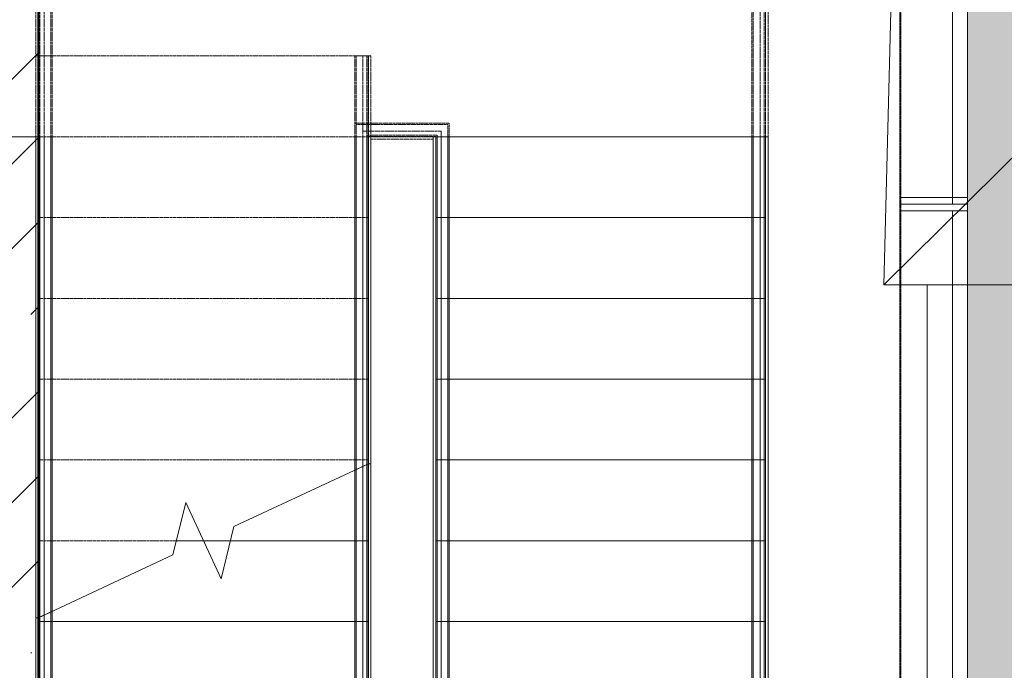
# Model space of a CAD drawing. Header units: millimetres. Extents: x 105028 to 874735, y -568483 to 191941.
# Tile 57 of 135: x 225004 to 228661, y 183178 to 185594. Entities that reach past the tile are written whole.
import ezdxf

# ---------------------------------------------------------------- set-up
doc = ezdxf.new("R2010")
doc.units = ezdxf.units.MM
for name, pattern in [('ADSK_Сверху', [4.5, 3, -1.5]), ('ADSK_Скрыто', [6, 3, -3]), ('ADSK_Штриховая_ш3 п1_5', [4.5, 3, -1.5]), ('Штрих_3_1_5_', [4.5, 3, -1.5])]:
    doc.linetypes.add(name, pattern=pattern)
doc.layers.add('_Разделитель помещений_', color=4, linetype='ADSK_Штриховая_ш3 п1_5', lineweight=40, true_color=0x00ffff)
for name, color, linetype, lineweight in [('Двери', 7, 'Continuous', 18), ('Импосты витража', 7, 'Continuous', 18), ('Лестницы', 7, 'Continuous', 18), ('Ограждение', 7, 'Continuous', 18), ('Панели витража', 252, 'Continuous', 5), ('Перекрытия', 7, 'Continuous', 18), ('Поручни', 7, 'Continuous', 18), ('Проем', 7, 'Continuous', 18), ('Стены', 7, 'Continuous', 18), ('Стены разрез', 7, 'Continuous', 40), ('Штриховка поверхностей', 7, 'Continuous', 18)]:
    doc.layers.add(name, color=color, linetype=linetype, lineweight=lineweight)

# ---------------------------------------------------------------- blocks, each defined once
blk = doc.blocks.new('Ограждение - Ограждение-2592933-К2_L01_-1_000__Задание СС')
at = {"layer": 'Ограждение', "linetype": 'ADSK_Сверху'}
for p, q in [((58974.2, 39001.5), (59024.2, 39001.5)), ((58974.2, 38701.5), (58974.2, 39001.5)), ((58979.2, 39001.5), (59019.2, 39001.5)), ((58979.2, 38701.5), (58979.2, 39001.5)), ((59004.2, 39001.5), (59034.2, 39001.5)), ((59004.2, 38701.5), (59004.2, 39001.5)), ((59019.2, 38701.5), (59019.2, 39001.5)), ((59024.2, 38701.5), (59024.2, 39001.5)), ((59034.2, 38701.5), (59034.2, 39001.5)), ((58974.2, 38751.9), (59325, 38751.9)), ((58974.2, 38701.5), (58974.2, 38751.9)), ((58979.2, 38746.9), (59320, 38746.9)), ((58979.2, 38701.5), (58979.2, 38746.9)), ((59320, 38746.9), (59320, 35401.5)), ((59325, 38751.9), (59325, 35401.5)), ((58974.2, 35351.1), (58974.2, 38701.5)), ((58974.2, 37463.6), (58974.2, 38701.5)), ((58979.2, 35356.1), (58979.2, 38701.5)), ((58979.2, 37466), (58979.2, 38701.5)), ((59004.2, 38721.9), (59295, 38721.9)), ((59004.2, 38701.5), (59004.2, 38721.9)), ((59004.2, 35381.1), (59004.2, 38701.5)), ((59004.2, 37477.6), (59004.2, 38701.5)), ((59019.2, 38706.9), (59280, 38706.9)), ((59019.2, 38701.5), (59019.2, 38706.9)), ((59019.2, 35396.1), (59019.2, 38701.5)), ((59019.2, 37484.6), (59019.2, 38701.5)), ((59024.2, 38701.9), (59275, 38701.9)), ((59024.2, 38701.5), (59024.2, 38701.9)), ((59024.2, 35401.1), (59024.2, 38701.5)), ((59024.2, 37487), (59024.2, 38701.5)), ((59034.2, 35411.1), (59034.2, 38701.5)), ((59034.2, 38691.9), (59265, 38691.9)), ((59034.2, 37487.1), (59034.2, 38691.9)), ((59265, 38691.9), (59265, 35411.1)), ((59275, 38701.9), (59275, 35401.5)), ((59280, 38706.9), (59280, 35401.5)), ((59295, 38721.9), (59295, 35401.5)), ((59275, 35401.1), (59024.2, 35401.1)), ((59265, 35411.1), (59034.2, 35411.1)), ((59275, 35401.5), (59275, 35401.1)), ((59280, 35401.5), (59280, 35396.1)), ((59295, 35401.5), (59295, 35381.1)), ((59320, 35401.5), (59320, 35356.1)), ((59325, 35401.5), (59325, 35351.1)), ((59295, 35381.1), (59004.2, 35381.1)), ((59280, 35396.1), (59019.2, 35396.1)), ((59325, 35351.1), (58974.2, 35351.1)), ((59320, 35356.1), (58979.2, 35356.1))]:
    blk.add_line(p, q, dxfattribs=at)
at = {"layer": 'Поручни'}
for p, q in [((59265, 38701.5), (59295, 38701.5)), ((59265, 38701.5), (59265, 35711.1)), ((59275, 38701.5), (59325, 38701.5)), ((59275, 38701.5), (59275, 35701.5)), ((59280, 38701.5), (59320, 38701.5)), ((59280, 38701.5), (59280, 35701.5)), ((59295, 38701.5), (59295, 35701.5)), ((59320, 38701.5), (59320, 35701.5)), ((59325, 38701.5), (59325, 35701.5)), ((59024.2, 37487), (58974.2, 37463.6)), ((59019.2, 37484.6), (58979.2, 37466)), ((59019.2, 37484.6), (58979.2, 37466)), ((59019.2, 37484.6), (58979.2, 37466)), ((59024.6, 37487.1), (59004.2, 37477.6)), ((59024.6, 37487.1), (59004.2, 37477.6)), ((59019.2, 35696.1), (59019.2, 37484.6)), ((59024.2, 35701.1), (59024.2, 37487)), ((59034.2, 37487.1), (59024.6, 37487.1)), ((59034.2, 37487.1), (59024.6, 37487.1)), ((59034.2, 35711.1), (59034.2, 37487.1)), ((58974.2, 35651.1), (58974.2, 37463.6)), ((58979.2, 35656.1), (58979.2, 37466)), ((59004.2, 35681.1), (59004.2, 37477.6)), ((59099.6, 35696.1), (59019.2, 35696.1)), ((59099.6, 35701.1), (59024.2, 35701.1)), ((59099.6, 35711.1), (59034.2, 35711.1)), ((59199.6, 35711.1), (59099.6, 35711.1)), ((59199.6, 35701.1), (59099.6, 35701.1)), ((59199.6, 35696.1), (59099.6, 35696.1)), ((59265, 35711.1), (59199.6, 35711.1)), ((59275, 35701.1), (59199.6, 35701.1)), ((59280, 35696.1), (59199.6, 35696.1)), ((59275, 35701.5), (59275, 35701.1)), ((59280, 35701.5), (59280, 35696.1)), ((59295, 35701.5), (59295, 35681.1)), ((59320, 35701.5), (59320, 35656.1)), ((59325, 35701.5), (59325, 35651.1)), ((59099.6, 35656.1), (58979.2, 35656.1)), ((59099.6, 35681.1), (59004.2, 35681.1)), ((59199.6, 35681.1), (59099.6, 35681.1)), ((59199.6, 35656.1), (59099.6, 35656.1)), ((59295, 35681.1), (59199.6, 35681.1)), ((59320, 35656.1), (59199.6, 35656.1)), ((59099.6, 35651.1), (58974.2, 35651.1)), ((59199.6, 35651.1), (59099.6, 35651.1)), ((59325, 35651.1), (59199.6, 35651.1))]:
    blk.add_line(p, q, dxfattribs=at)
blk = doc.blocks.new('Ограждение - Ограждение-2592937-К2_L01_-1_000__Задание СС')
at = {"layer": 'Ограждение', "linetype": 'ADSK_Сверху'}
for p, q in [((57790, 38701.5), (57790, 40311.1)), ((57800, 38701.5), (57800, 40301.1)), ((60499.2, 40301.1), (60499.2, 39001.5)), ((60509.2, 40311.1), (60509.2, 39001.5)), ((57805, 38701.5), (57805, 40296.1)), ((57820, 38701.5), (57820, 40281.1)), ((60479.2, 40281.1), (60479.2, 39001.5)), ((60494.2, 40296.1), (60494.2, 39001.5)), ((57845, 38701.5), (57845, 40256.1)), ((57850, 38701.5), (57850, 40251.1)), ((60449.2, 40251.1), (60449.2, 39001.5)), ((60454.2, 40256.1), (60454.2, 39001.5)), ((57790, 39001.5), (57820, 39001.5)), ((57790, 38701.5), (57790, 39001.5)), ((57800, 39001.5), (57850, 39001.5)), ((57800, 38701.5), (57800, 39001.5)), ((57805, 39001.5), (57845, 39001.5)), ((57805, 38701.5), (57805, 39001.5)), ((57820, 38701.5), (57820, 39001.5)), ((57845, 38701.5), (57845, 39001.5)), ((57850, 38701.5), (57850, 39001.5)), ((60449.2, 39001.5), (60449.2, 38701.5)), ((60454.2, 39001.5), (60454.2, 38701.5)), ((60479.2, 39001.5), (60479.2, 38701.5)), ((60494.2, 39001.5), (60494.2, 38701.5)), ((60499.2, 39001.5), (60499.2, 38701.5)), ((60509.2, 39001.5), (60509.2, 38701.5)), ((57790, 35401.5), (57790, 38701.5)), ((57790, 36915.9), (57790, 38701.5)), ((57800, 35401.5), (57800, 38701.5)), ((57800, 36916.1), (57800, 38701.5)), ((57805, 35401.5), (57805, 38701.5)), ((57805, 36918.4), (57805, 38701.5)), ((57820, 35401.5), (57820, 38701.5)), ((57820, 36925.4), (57820, 38701.5)), ((57845, 35401.5), (57845, 38701.5)), ((57845, 36937.1), (57845, 38701.5)), ((57850, 35401.5), (57850, 38701.5)), ((57850, 36939.4), (57850, 38701.5)), ((60449.2, 38701.5), (60449.2, 35401.5)), ((60454.2, 38701.5), (60454.2, 35401.5)), ((60479.2, 38701.5), (60479.2, 35401.5)), ((60494.2, 38701.5), (60494.2, 35401.5)), ((60499.2, 38701.5), (60499.2, 35401.5)), ((60509.2, 38701.5), (60509.2, 35401.5))]:
    blk.add_line(p, q, dxfattribs=at)
at = {"layer": 'Поручни'}
for p, q in [((60449.2, 38701.5), (60499.2, 38701.5)), ((60449.2, 38701.5), (60449.2, 35701.5)), ((60454.2, 38701.5), (60494.2, 38701.5)), ((60454.2, 38701.5), (60454.2, 35701.5)), ((60479.2, 38701.5), (60509.2, 38701.5)), ((60479.2, 38701.5), (60479.2, 35701.5)), ((60494.2, 38701.5), (60494.2, 35701.5)), ((60499.2, 38701.5), (60499.2, 35701.5)), ((60509.2, 38701.5), (60509.2, 35701.5)), ((57850, 36939.4), (57800, 36916.1)), ((57845, 36937.1), (57805, 36918.4)), ((57845, 36937.1), (57805, 36918.4)), ((57845, 36937.1), (57805, 36918.4)), ((57845, 35701.5), (57845, 36937.1)), ((57850, 35701.5), (57850, 36939.4)), ((57799.6, 36915.9), (57790, 36915.9)), ((57799.6, 36915.9), (57790, 36915.9)), ((57790, 35701.5), (57790, 36915.9)), ((57820, 36925.4), (57799.6, 36915.9)), ((57820, 36925.4), (57799.6, 36915.9)), ((57800, 35701.5), (57800, 36916.1)), ((57805, 35701.5), (57805, 36918.4)), ((57820, 35701.5), (57820, 36925.4))]:
    blk.add_line(p, q, dxfattribs=at)
blk = doc.blocks.new('135_SLK_K2_AR_rvt-1-К2_L01_-1_000__Задание СС')
at = {"layer": 'Штриховка поверхностей', "true_color": 0xd2f9fe}
h = blk.add_hatch(color=7, dxfattribs=at)
h.paths.add_polyline_path([(-12367516.6, 10008110.7), (-12367464.2, 10008111.7), (-12367464.2, 10008117.1), (-12367523.6, 10008111.7), (-12367536.7, 10008122.6), (-12367539.4, 10008152.4), (-12367524.5, 10008153.8), (-12367521.1, 10008127.5), (-12367518.3, 10008125.2), (-12367514, 10008124.6), (-12367464.2, 10008129.2), (-12367464.2, 10008223.5), (-12368421.6, 10008136.4), (-12368418.4, 10008110.7), (-12367518.3, 10008110.7)])
h.paths.add_polyline_path([(-12368450, 10008131.5), (-12368452.2, 10008133.3), (-12368464.2, 10008132.2), (-12368464.2, 10008110.7), (-12368448.2, 10008110.7), (-12368450, 10008130.8)])
h.paths.add_polyline_path([(-12368436.8, 10008110.7), (-12368420.7, 10008110.7), (-12368422, 10008124.8), (-12368424.5, 10008124.8), (-12368430.8, 10008126.7), (-12368429, 10008130.9), (-12368436, 10008134), (-12368443.8, 10008133.2), (-12368447.3, 10008131.5), (-12368448.2, 10008130.8), (-12368448.5, 10008127.3), (-12368448.5, 10008124.2), (-12368444.9, 10008110.7), (-12368443.5, 10008110.7), (-12368441.2, 10008110.7)])
h.paths.add_polyline_path([(-12368443.3, 10008113), (-12368443.7, 10008117.4), (-12368442.5, 10008121.2), (-12368441.8, 10008113.1)])
h.paths.add_polyline_path([(-12368447.5, 10008123.7), (-12368446.9, 10008125.2), (-12368442, 10008126.4), (-12368434.7, 10008129), (-12368429, 10008129.5), (-12368430.9, 10008128), (-12368438.7, 10008126.5), (-12368446.9, 10008123.8), (-12368447.1, 10008123.7)])
h.paths.add_polyline_path([(-12368464.2, 10008134), (-12368459, 10008134.5), (-12368456, 10008138.1), (-12368456, 10008145.2), (-12368452.2, 10008149.7), (-12368452.8, 10008152), (-12368457.3, 10008154.2), (-12368460.7, 10008156.9), (-12368464.2, 10008155.5), (-12368464.2, 10008134.5)])
h.paths.add_polyline_path([(-12368436.7, 10008143.1), (-12367464.2, 10008231.6), (-12367464.2, 10008245.1), (-12368438, 10008156.5)])
h.paths.add_polyline_path([(-12368455.2, 10008166.5), (-12368435.7, 10008169.4), (-12368454.2, 10008166.6)])
h.paths.add_polyline_path([(-12368464.2, 10008158.6), (-12368454.6, 10008159.7), (-12368455.2, 10008166.5), (-12368464.2, 10008165.7), (-12368464.2, 10008159.5)])
h.paths.add_polyline_path([(-12368452.8, 10008159.7), (-12368450.8, 10008159.9), (-12368451.1, 10008163.3), (-12368421.5, 10008166.6), (-12368422.9, 10008169.9), (-12368453.4, 10008166.5), (-12368452.8, 10008159.9)])
h.paths.add_polyline_path([(-12368421.3, 10008166.1), (-12367464.2, 10008253.2), (-12367464.2, 10008264.7), (-12368464.2, 10008173.7), (-12368464.2, 10008167.7), (-12368421.8, 10008171.5), (-12368421.3, 10008166.6)])
h.paths.add_polyline_path([(-12368464.2, 10008179.7), (-12367464.2, 10008270.7), (-12367464.2, 10008324.9), (-12367467.3, 10008331.8), (-12367467.3, 10008338.8), (-12367464.2, 10008345.6), (-12367464.2, 10017410.7), (-12368464.2, 10017410.7), (-12368464.2, 10008264.1)])
at = {"layer": '_Разделитель помещений_', "linetype": 'Штрих_3_1_5_'}
blk.add_line((-12368714.2, 10016860.7), (-12368714.2, 10011070.7), dxfattribs=at)
at = {"layer": 'Лестницы', "linetype": 'ADSK_Сверху'}
for p, q in [((-12371914.2, 10016960.7), (-12371914.2, 10015360.7)), ((-12369214.2, 10015360.7), (-12369214.2, 10016960.7)), ((-12371914.2, 10015660.7), (-12370689.2, 10015660.7)), ((-12371914.2, 10012060.7), (-12371914.2, 10015660.7)), ((-12370689.2, 10012060.7), (-12370689.2, 10015660.7)), ((-12371914.2, 10015360.7), (-12370689.2, 10015360.7)), ((-12371914.2, 10013575.1), (-12371914.2, 10015360.7)), ((-12371914.2, 10015360.7), (-12370689.2, 10015360.7)), ((-12371914.2, 10015360.7), (-12370689.2, 10015360.7)), ((-12371914.2, 10015360.7), (-12370689.2, 10015360.7)), ((-12370689.2, 10015360.7), (-12370439.2, 10015360.7)), ((-12370689.2, 10014146.4), (-12370689.2, 10015360.7)), ((-12369214.2, 10015360.7), (-12370439.2, 10015360.7)), ((-12370439.2, 10015360.7), (-12370439.2, 10012060.7)), ((-12369214.2, 10015360.7), (-12370439.2, 10015360.7)), ((-12369214.2, 10015360.7), (-12369214.2, 10012060.7)), ((-12371914.2, 10015060.7), (-12370689.2, 10015060.7)), ((-12371914.2, 10015060.7), (-12370689.2, 10015060.7)), ((-12371914.2, 10015060.7), (-12370689.2, 10015060.7)), ((-12371914.2, 10015060.7), (-12370689.2, 10015060.7)), ((-12369214.2, 10015060.7), (-12370439.2, 10015060.7)), ((-12369214.2, 10015060.7), (-12370439.2, 10015060.7)), ((-12371914.2, 10014760.7), (-12370689.2, 10014760.7)), ((-12371914.2, 10014760.7), (-12370689.2, 10014760.7)), ((-12371914.2, 10014760.7), (-12370689.2, 10014760.7)), ((-12371914.2, 10014760.7), (-12370689.2, 10014760.7)), ((-12369214.2, 10014760.7), (-12370439.2, 10014760.7)), ((-12369214.2, 10014760.7), (-12370439.2, 10014760.7)), ((-12371914.2, 10014460.7), (-12370689.2, 10014460.7)), ((-12371914.2, 10014460.7), (-12370689.2, 10014460.7)), ((-12371914.2, 10014460.7), (-12370689.2, 10014460.7)), ((-12371914.2, 10014460.7), (-12370689.2, 10014460.7)), ((-12369214.2, 10014460.7), (-12370439.2, 10014460.7)), ((-12369214.2, 10014460.7), (-12370439.2, 10014460.7)), ((-12371914.2, 10014160.7), (-12370689.2, 10014160.7)), ((-12371914.2, 10014160.7), (-12370689.2, 10014160.7)), ((-12371914.2, 10014160.7), (-12370689.2, 10014160.7)), ((-12371914.2, 10014160.7), (-12370689.2, 10014160.7)), ((-12369214.2, 10014160.7), (-12370439.2, 10014160.7)), ((-12369214.2, 10014160.7), (-12370439.2, 10014160.7)), ((-12371914.2, 10013860.7), (-12370689.2, 10013860.7)), ((-12371914.2, 10013860.7), (-12371402.1, 10013860.7)), ((-12371914.2, 10013860.7), (-12370689.2, 10013860.7)), ((-12371914.2, 10013860.7), (-12371402.1, 10013860.7)), ((-12371301.7, 10013860.7), (-12371201.2, 10013860.7)), ((-12371301.7, 10013860.7), (-12371201.2, 10013860.7)), ((-12369214.2, 10013860.7), (-12370439.2, 10013860.7)), ((-12369214.2, 10013860.7), (-12370439.2, 10013860.7)), ((-12371914.2, 10013560.7), (-12370689.2, 10013560.7)), ((-12371914.2, 10013560.7), (-12370689.2, 10013560.7)), ((-12369214.2, 10013560.7), (-12370439.2, 10013560.7)), ((-12369214.2, 10013560.7), (-12370439.2, 10013560.7))]:
    blk.add_line(p, q, dxfattribs=at)
at = {"layer": 'Лестницы'}
for p, q in [((-12369214.2, 10015360.7), (-12370439.2, 10015360.7)), ((-12370439.2, 10015360.7), (-12370439.2, 10015060.7)), ((-12369214.2, 10015360.7), (-12369214.2, 10015060.7)), ((-12370439.2, 10015060.7), (-12370439.2, 10014760.7)), ((-12369214.2, 10015060.7), (-12370439.2, 10015060.7)), ((-12369214.2, 10015060.7), (-12369214.2, 10014760.7)), ((-12370439.2, 10014760.7), (-12370439.2, 10014460.7)), ((-12369214.2, 10014760.7), (-12370439.2, 10014760.7)), ((-12369214.2, 10014760.7), (-12369214.2, 10014460.7)), ((-12370439.2, 10014460.7), (-12370439.2, 10014160.7)), ((-12369214.2, 10014460.7), (-12370439.2, 10014460.7)), ((-12369214.2, 10014460.7), (-12369214.2, 10014160.7)), ((-12370689.2, 10014146.4), (-12371188.4, 10013913.6)), ((-12370689.2, 10013860.7), (-12370689.2, 10014146.4)), ((-12370439.2, 10014160.7), (-12370439.2, 10013860.7)), ((-12369214.2, 10014160.7), (-12370439.2, 10014160.7)), ((-12369214.2, 10014160.7), (-12369214.2, 10013860.7)), ((-12371367.7, 10014002.4), (-12371415, 10013807.9)), ((-12371235.7, 10013719.1), (-12371367.7, 10014002.4)), ((-12371188.4, 10013913.6), (-12371235.7, 10013719.1)), ((-12371402.1, 10013860.7), (-12371301.7, 10013860.7)), ((-12371201.2, 10013860.7), (-12370689.2, 10013860.7)), ((-12370689.2, 10013560.7), (-12370689.2, 10013860.7)), ((-12370439.2, 10013860.7), (-12370439.2, 10013560.7)), ((-12369214.2, 10013860.7), (-12370439.2, 10013860.7)), ((-12369214.2, 10013860.7), (-12369214.2, 10013560.7)), ((-12371415, 10013807.9), (-12371914.2, 10013575.1)), ((-12371914.2, 10013560.7), (-12371914.2, 10013575.1)), ((-12371914.2, 10013260.7), (-12371914.2, 10013560.7)), ((-12371914.2, 10013560.7), (-12370689.2, 10013560.7)), ((-12370689.2, 10013260.7), (-12370689.2, 10013560.7)), ((-12370439.2, 10013560.7), (-12370439.2, 10013260.7)), ((-12369214.2, 10013560.7), (-12370439.2, 10013560.7)), ((-12369214.2, 10013560.7), (-12369214.2, 10013260.7))]:
    blk.add_line(p, q, dxfattribs=at)
at = {"layer": 'Лестницы', "linetype": 'ADSK_Скрыто'}
for p, q in [((-12369214.2, 10015360.7), (-12370439.2, 10015360.7)), ((-12369214.2, 10015060.7), (-12370439.2, 10015060.7)), ((-12369214.2, 10014760.7), (-12370439.2, 10014760.7)), ((-12369214.2, 10014460.7), (-12370439.2, 10014460.7)), ((-12369214.2, 10014160.7), (-12370439.2, 10014160.7)), ((-12371402.1, 10013860.7), (-12371301.7, 10013860.7)), ((-12371201.2, 10013860.7), (-12370689.2, 10013860.7)), ((-12369214.2, 10013860.7), (-12370439.2, 10013860.7)), ((-12371914.2, 10013560.7), (-12370689.2, 10013560.7)), ((-12369214.2, 10013560.7), (-12370439.2, 10013560.7))]:
    blk.add_line(p, q, dxfattribs=at)
at = {"layer": 'Перекрытия'}
for p, q in [((-12368464.2, 10008110.7), (-12368464.2, 10017410.7)), ((-12368464.2, 10017410.7), (-12368464.2, 10008110.7))]:
    blk.add_line(p, q, dxfattribs=at)
at = {"layer": 'Ограждение', "lineweight": 18}
for name in ['Ограждение - Ограждение-2592937-К2_L01_-1_000__Задание СС', 'Ограждение - Ограждение-2592933-К2_L01_-1_000__Задание СС']:
    blk.add_blockref(name, (-12429713.8, 9976659.2), dxfattribs=at)
blk = doc.blocks.new('231_ADSK_Дверь_Проем - ADSK_Дверь_Проем-2852811-К2_L01_-1_000__Задание СС')
at = {"layer": 'Проем'}
for p, q in [((-650, 100), (650, 100)), ((-650, -100), (650, -100))]:
    blk.add_line(p, q, dxfattribs=at)
blk = doc.blocks.new('135_SLK_K1-2-3_KR_rvt-1-К2_L01_-1_000__Задание СС')
at = {"layer": 'Стены разрез', "lineweight": 9}
h = blk.add_hatch(dxfattribs=at)
h.set_pattern_fill('FP_4', color=256, style=0, pattern_type=2)
h.set_pattern_definition([(45, (0, 0), (-314.308964, 314.308964), []), (45, (314.3, 0), (-314.308964, 314.308964), [555.625, -111.125, 3.353, -107.772])])
h.paths.add_polyline_path([(-12371914.2, 10009860.7), (-12371914.2, 10016960.7), (-12372114.2, 10016960.7), (-12372114.2, 10009860.7)])
at = {"layer": 'Перекрытия'}
for p, q in [((-12368714.1, 10017160.7), (-12368714.1, 10011010.7)), ((-12368714.1, 10011010.7), (-12368714.1, 10017160.7))]:
    blk.add_line(p, q, dxfattribs=at)
at = {"layer": 'Стены'}
for q in [(-12371914.2, 10016660.7), (-12372114.2, 10015360.7)]:
    blk.add_line((-12371914.2, 10015360.7), q, dxfattribs=at)
at = {"layer": 'Стены разрез'}
blk.add_line((-12371914.2, 10009860.7), (-12371914.2, 10016660.7), dxfattribs=at)
at = {"layer": 'Двери', "lineweight": 18, "rotation": 269.9999999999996}
blk.add_blockref('231_ADSK_Дверь_Проем - ADSK_Дверь_Проем-2852811-К2_L01_-1_000__Задание СС', (-12372014.2, 10016010.7), dxfattribs=at)
blk = doc.blocks.new('Rectangular Mullion - R_InvisibleFrame_50Wx250H-5343182-К2_L01_-1_000__Задание СС')
at = {"layer": 'Импосты витража', "lineweight": 5}
for p, q in [((25, 250), (-25, 250)), ((-25, 250), (-25, 0)), ((-25, 0), (-25, 250)), ((-25, 250), (25, 250)), ((25, 0), (25, 250)), ((25, 250), (25, 0)), ((-25, 0), (25, 0)), ((25, 0), (-25, 0))]:
    blk.add_line(p, q, dxfattribs=at)
blk = doc.blocks.new('System Panel - A_PAN_Glass_Закаленное-6106311-К2_L01_-1_000__Задание СС')
at = {"layer": 'Панели витража', "lineweight": 5}
for p, q in [((1000, 0), (-1000, 0)), ((-1000, 0), (-1000, -55)), ((-1000, -55), (-1000, 0)), ((-1000, 0), (-1000, -55)), ((1000, 0), (-1000, 0)), ((1000, -55), (1000, 0)), ((1000, 0), (1000, -55)), ((1000, 0), (1000, -55)), ((-1000, -55), (1000, -55)), ((-1000, -55), (1000, -55))]:
    blk.add_line(p, q, dxfattribs=at)
blk = doc.blocks.new('Rectangular Mullion - R_InvisibleFrame_50Wx250H-5146786-К2_L01_-1_000__Задание СС')
at = {"layer": 'Импосты витража', "lineweight": 5}
for p, q in [((-12368464.2, 9994885.7), (-12368714.2, 9994885.7)), ((-12368714.2, 9994885.7), (-12368464.2, 9994885.7)), ((-12368714.2, 9994885.7), (-12368714.2, 9992885.7)), ((-12368714.2, 9994885.7), (-12368714.2, 9992885.7)), ((-12368464.2, 9992885.7), (-12368464.2, 9994885.7)), ((-12368464.2, 9994885.7), (-12368464.2, 9992885.7)), ((-12368464.2, 9992885.7), (-12368714.2, 9992885.7)), ((-12368714.2, 9992885.7), (-12368464.2, 9992885.7))]:
    blk.add_line(p, q, dxfattribs=at)
blk = doc.blocks.new('Rectangular Mullion - R_InvisibleFrame_50Wx250H-5340638-К2_L01_-1_000__Задание СС')
at = {"layer": 'Импосты витража', "lineweight": 5}
for p, q in [((25, 250), (-25, 250)), ((-25, 250), (-25, 0)), ((25, 0), (25, 250)), ((-25, 0), (25, 0))]:
    blk.add_line(p, q, dxfattribs=at)
blk = doc.blocks.new('Rectangular Mullion - R_InvisibleFrame_50Wx250H-6106307-К2_L01_-1_000__Задание СС')
at = {"layer": 'Импосты витража', "lineweight": 5}
for p, q in [((-25, 0), (-25, 250)), ((-25, 250), (25, 250)), ((25, 250), (25, 0)), ((25, 0), (-25, 0))]:
    blk.add_line(p, q, dxfattribs=at)
blk = doc.blocks.new('System Panel - A_PAN_Glass_Закаленное-6106314-К2_L01_-1_000__Задание СС')
at = {"layer": 'Панели витража', "lineweight": 5}
for p, q in [((-1025, -55), (-1025, 0)), ((-1025, 0), (-1025, -55)), ((-1025, 0), (-975, 0)), ((1025, 0), (-1025, 0)), ((1000, 0), (-975, 0)), ((-975, 0), (-975, -55)), ((-975, 0), (-975, -55)), ((-975, 0), (-975, -55)), ((1000, -55), (1000, 0)), ((1000, 0), (1000, -55)), ((1000, 0), (1000, -55)), ((1000, 0), (1025, 0)), ((1025, 0), (1025, -55)), ((1025, 0), (1025, -55)), ((-1025, -55), (1025, -55)), ((-975, -55), (-1025, -55)), ((-975, -55), (1000, -55)), ((1025, -55), (1000, -55))]:
    blk.add_line(p, q, dxfattribs=at)
blk = doc.blocks.new('Rectangular Mullion - R_InvisibleFrame_50Wx250H-5438911-К2_L01_-1_000__Задание СС')
at = {"layer": 'Импосты витража', "lineweight": 5}
for p, q in [((-12368464.2, 10017110.7), (-12368714.2, 10017110.7)), ((-12368714.2, 10017110.7), (-12368464.2, 10017110.7)), ((-12368714.2, 10017110.7), (-12368714.2, 10015135.7)), ((-12368714.2, 10017110.7), (-12368714.2, 10015135.7)), ((-12368464.2, 10015135.7), (-12368464.2, 10017110.7)), ((-12368464.2, 10017110.7), (-12368464.2, 10015135.7)), ((-12368464.2, 10015135.7), (-12368714.2, 10015135.7)), ((-12368714.2, 10015135.7), (-12368464.2, 10015135.7))]:
    blk.add_line(p, q, dxfattribs=at)
blk = doc.blocks.new('135_SLK_K2_AR_FCD_rvt-1-К2_L01_-1_000__Задание СС')
at = {"layer": 'Стены', "lineweight": 5}
for p, q in [((-12368714.2, 10017110.7), (-12368714.2, 10015135.7)), ((-12368714.2, 10015135.7), (-12368714.2, 10017110.7)), ((-12368464.2, 10017110.7), (-12368464.2, 10015135.7)), ((-12368464.2, 10015135.7), (-12368464.2, 10017110.7)), ((-12368464.2, 10015135.7), (-12368714.2, 10015135.7)), ((-12368464.2, 10015135.7), (-12368714.2, 10015135.7)), ((-12368714.2, 10013060.7), (-12368714.2, 10015110.7)), ((-12368714.2, 10015110.7), (-12368714.2, 10015085.7)), ((-12368714.2, 10015110.7), (-12368464.2, 10015110.7)), ((-12368464.2, 10015110.7), (-12368714.2, 10015110.7)), ((-12368714.2, 10015085.7), (-12368714.2, 10013085.7)), ((-12368714.2, 10015085.7), (-12368464.2, 10015085.7)), ((-12368464.2, 10015085.7), (-12368714.2, 10015085.7)), ((-12368464.2, 10015110.7), (-12368464.2, 10013060.7)), ((-12368464.2, 10015085.7), (-12368464.2, 10015110.7)), ((-12368464.2, 10013085.7), (-12368464.2, 10015085.7))]:
    blk.add_line(p, q, dxfattribs=at)
at = {"layer": 'Импосты витража', "lineweight": 5}
for name, p in [('Rectangular Mullion - R_InvisibleFrame_50Wx250H-5438911-К2_L01_-1_000__Задание СС', (0, 0)), ('Rectangular Mullion - R_InvisibleFrame_50Wx250H-5146786-К2_L01_-1_000__Задание СС', (0, 20200))]:
    blk.add_blockref(name, p, dxfattribs=at)
at = {"layer": 'Импосты витража', "lineweight": 5, "extrusion": (0, 0, -1), "rotation": 270.0000000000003}
for name in ['Rectangular Mullion - R_InvisibleFrame_50Wx250H-5343182-К2_L01_-1_000__Задание СС', 'Rectangular Mullion - R_InvisibleFrame_50Wx250H-5340638-К2_L01_-1_000__Задание СС', 'Rectangular Mullion - R_InvisibleFrame_50Wx250H-6106307-К2_L01_-1_000__Задание СС']:
    blk.add_blockref(name, (12368464.2, 10015110.7), dxfattribs=at)
at = {"layer": 'Панели витража', "lineweight": 5, "rotation": 269.9999999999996}
for name, p in [('System Panel - A_PAN_Glass_Закаленное-6106314-К2_L01_-1_000__Задание СС', (-12368464.2, 10016135.7)), ('System Panel - A_PAN_Glass_Закаленное-6106311-К2_L01_-1_000__Задание СС', (-12368464.2, 10014085.7))]:
    blk.add_blockref(name, p, dxfattribs=at)
blk = doc.blocks.new('135_SLK_GD_AR_rvt-1-К2_L01_-1_000__Задание СС')
at = {"layer": 'Перекрытия'}
for p, q in [((-12368775.3, 10014810.7), (-12368666.7, 10018959.7)), ((-12368775.3, 10014810.7), (-12368666.7, 10018959.7)), ((-12368775.3, 10014810.7), (-12366800.8, 10016763.5)), ((-12366800.8, 10014810.7), (-12368775.3, 10014810.7)), ((-12366800.8, 10014810.7), (-12368775.3, 10014810.7)), ((-12368714.2, 10001510.7), (-12368714.2, 10014810.7)), ((-12368714.2, 10014810.7), (-12366800.8, 10014810.7)), ((-12366800.8, 10014810.7), (-12368714.2, 10014810.7)), ((-12368714.2, 10014810.7), (-12368714.2, 10001510.7)), ((-12368614.1, 10001610.8), (-12368614.1, 10014810.7)), ((-12368614.1, 10014810.7), (-12366800.8, 10014810.7)), ((-12368614.1, 10001610.8), (-12368614.1, 10014810.7)), ((-12368614.1, 10014810.7), (-12366800.8, 10014810.7))]:
    blk.add_line(p, q, dxfattribs=at)

msp = doc.modelspace()

# ---------------------------------------------------------------- block references
at = {"lineweight": 5}
for name in ['135_SLK_GD_AR_rvt-1-К2_L01_-1_000__Задание СС', '135_SLK_K2_AR_FCD_rvt-1-К2_L01_-1_000__Задание СС', '135_SLK_K2_AR_rvt-1-К2_L01_-1_000__Задание СС', '135_SLK_K1-2-3_KR_rvt-1-К2_L01_-1_000__Задание СС']:
    msp.add_blockref(name, (12596988, -9830201.6), dxfattribs=at)

doc.saveas('drawing.dxf')
